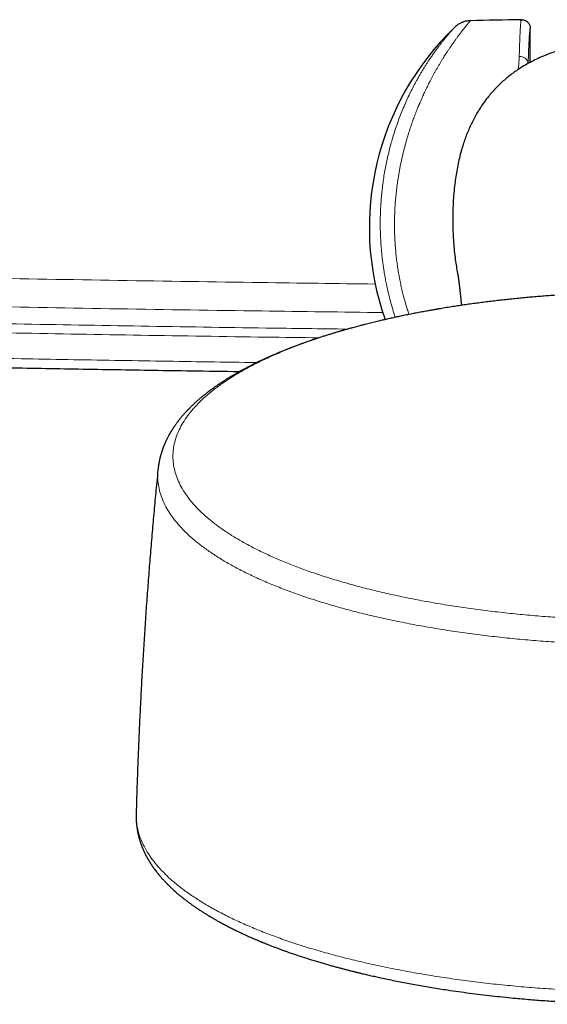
# Model space of a CAD drawing. Header units: millimetres. Extents: x 8 to 976, y 12 to 967.
# Tile 3 of 256: x 319 to 355, y 27 to 95. Entities that reach past the tile are written whole.
import ezdxf

# ---------------------------------------------------------------- set-up
doc = ezdxf.new("R2010")
doc.units = ezdxf.units.MM

msp = doc.modelspace()

# ---------------------------------------------------------------- linework, layer by layer
at = {"color": 7, "linetype": 'Continuous', "lineweight": 30}
for p, q in [((353.88, 91.848), (353.88, 94.167)), ((347.617, 74.98), (347.501, 74.961))]:
    msp.add_line(p, q, dxfattribs=at)
for centre, radius, start, end in [((361.15, -405.171), 500, 90.90298, 91.30233), ((361.88, 80.554), 19, 133.86484, 199.36094)]:
    msp.add_arc(centre, radius, start, end, dxfattribs=at)
at = {"color": 252, "linetype": 'Continuous', "lineweight": 0}
msp.add_arc((353.168, 91.679), 0.572, 9.18066, 94.3913, dxfattribs=at)
for points, knots in [([(349.786, 94.699), (349.786, 94.699), (349.788, 94.702), (349.778, 94.689), (349.751, 94.658), (349.717, 94.618), (349.687, 94.581), (349.667, 94.557), (349.645, 94.53), (349.621, 94.502), (349.596, 94.47), (349.568, 94.437), (349.527, 94.386), (349.467, 94.313), (349.385, 94.21), (349.292, 94.093), (349.206, 93.983), (349.131, 93.885), (349.071, 93.805), (349.008, 93.721), (348.944, 93.635), (348.882, 93.552), (348.802, 93.443), (348.7, 93.301), (348.568, 93.114), (348.442, 92.932), (348.325, 92.759), (348.249, 92.644), (348.199, 92.568), (348.178, 92.535), (348.156, 92.502), (348.134, 92.469), (348.112, 92.435), (348.09, 92.4), (348.068, 92.365), (348.025, 92.298), (347.959, 92.195), (347.868, 92.048), (347.769, 91.887), (347.665, 91.712), (347.56, 91.533), (347.459, 91.357), (347.364, 91.187), (347.27, 91.017), (347.175, 90.841), (347.077, 90.656), (346.954, 90.418), (346.811, 90.132), (346.654, 89.805), (346.523, 89.517), (346.414, 89.272), (346.347, 89.117), (346.303, 89.013), (346.281, 88.961), (346.259, 88.909), (346.238, 88.857), (346.216, 88.806), (346.154, 88.654), (346.054, 88.402), (345.919, 88.046), (345.792, 87.691), (345.687, 87.382), (345.602, 87.118), (345.534, 86.901), (345.468, 86.682), (345.402, 86.455), (345.333, 86.207), (345.263, 85.941), (345.194, 85.665), (345.129, 85.39), (345.068, 85.115), (345.011, 84.841), (344.958, 84.567), (344.908, 84.294), (344.853, 83.966), (344.796, 83.58), (344.739, 83.135), (344.692, 82.69), (344.654, 82.246), (344.626, 81.803), (344.608, 81.355), (344.599, 80.901), (344.601, 80.443), (344.613, 79.984), (344.636, 79.527), (344.669, 79.071), (344.71, 78.64), (344.758, 78.233), (344.811, 77.849), (344.873, 77.465), (344.943, 77.079), (345.021, 76.692), (345.107, 76.305), (345.209, 75.887), (345.33, 75.437), (345.458, 74.998), (345.547, 74.723), (345.586, 74.606)], [0, 0, 0, 0, 0.003153, 0.02141, 0.039842, 0.058464, 0.06478, 0.07112, 0.077484, 0.083873, 0.090287, 0.096728, 0.103194, 0.117699, 0.132573, 0.14782, 0.163444, 0.17178, 0.180221, 0.188769, 0.197422, 0.205309, 0.21234, 0.226965, 0.242341, 0.258469, 0.269526, 0.280912, 0.283187, 0.285474, 0.287775, 0.290088, 0.292414, 0.294752, 0.297103, 0.299467, 0.308233, 0.317683, 0.327817, 0.338636, 0.349766, 0.359823, 0.369305, 0.378788, 0.38827, 0.398027, 0.4086, 0.425598, 0.441814, 0.45725, 0.467012, 0.476434, 0.478845, 0.481234, 0.483599, 0.485941, 0.48826, 0.490556, 0.506413, 0.521841, 0.536842, 0.551417, 0.560362, 0.569139, 0.57775, 0.586483, 0.596121, 0.606755, 0.61726, 0.627638, 0.637889, 0.648016, 0.658018, 0.667897, 0.677656, 0.693446, 0.709063, 0.724512, 0.7398, 0.754934, 0.769919, 0.785403, 0.800813, 0.816157, 0.831443, 0.846681, 0.861877, 0.874698, 0.887601, 0.900594, 0.913682, 0.926871, 0.940164, 0.953569, 0.970342, 0.98737, 1, 1, 1, 1]), ([(353.124, 92.249), (353.128, 92.367), (353.134, 92.603), (353.144, 92.926), (353.154, 93.226), (353.164, 93.485), (353.173, 93.706), (353.182, 93.895), (353.191, 94.065), (353.2, 94.218), (353.209, 94.356), (353.219, 94.478), (353.229, 94.581), (353.239, 94.664), (353.249, 94.723), (353.26, 94.76), (353.267, 94.765), (353.27, 94.767)], [0, 0, 0, 0, 0.073602, 0.147268, 0.220934, 0.294536, 0.355121, 0.41576, 0.476417, 0.537056, 0.597641, 0.663198, 0.728845, 0.796435, 0.864025, 0.932013, 1, 1, 1, 1]), ([(344.655, 74.412), (344.624, 74.506), (344.532, 74.78), (344.396, 75.243), (344.248, 75.795), (344.129, 76.299), (344.033, 76.752), (343.955, 77.155), (343.9, 77.476), (343.863, 77.716), (343.839, 77.873), (343.817, 78.03), (343.796, 78.187), (343.777, 78.344), (343.743, 78.629), (343.701, 79.042), (343.661, 79.584), (343.636, 80.124), (343.624, 80.663), (343.626, 81.171), (343.64, 81.646), (343.662, 82.091), (343.693, 82.533), (343.734, 82.974), (343.785, 83.412), (343.846, 83.861), (343.919, 84.318), (344.004, 84.783), (344.1, 85.242), (344.205, 85.696), (344.318, 86.142), (344.447, 86.602), (344.592, 87.075), (344.754, 87.56), (344.926, 88.035), (345.107, 88.498), (345.296, 88.949), (345.493, 89.386), (345.694, 89.808), (345.9, 90.215), (346.08, 90.55), (346.231, 90.819), (346.35, 91.027), (346.469, 91.228), (346.588, 91.424), (346.706, 91.612), (346.823, 91.795), (346.951, 91.991), (347.09, 92.197), (347.238, 92.41), (347.381, 92.611), (347.519, 92.799), (347.652, 92.976), (347.781, 93.144), (347.898, 93.293), (348.002, 93.423), (348.093, 93.534), (348.178, 93.637), (348.257, 93.732), (348.331, 93.818), (348.398, 93.897), (348.468, 93.977), (348.536, 94.054), (348.598, 94.125), (348.648, 94.18), (348.684, 94.221), (348.706, 94.245), (348.716, 94.255), (348.714, 94.253), (348.714, 94.253)], [0, 0, 0, 0, 0.010507, 0.030775, 0.050745, 0.07044, 0.084724, 0.098882, 0.112926, 0.118414, 0.123887, 0.129344, 0.134788, 0.140218, 0.145635, 0.164365, 0.18305, 0.201715, 0.220383, 0.239078, 0.254696, 0.270364, 0.286094, 0.301901, 0.317796, 0.333794, 0.351248, 0.368787, 0.386426, 0.40418, 0.422064, 0.439724, 0.460397, 0.481176, 0.502084, 0.523138, 0.544382, 0.565621, 0.586872, 0.608153, 0.629644, 0.641733, 0.653767, 0.665748, 0.677681, 0.689568, 0.701414, 0.713223, 0.728845, 0.74428, 0.759539, 0.774631, 0.789568, 0.804359, 0.819812, 0.83201, 0.844075, 0.856014, 0.867836, 0.879549, 0.891162, 0.902684, 0.918674, 0.934509, 0.950219, 0.965832, 0.981377, 0.996886, 1, 1, 1, 1]), ([(353.88, 94.167), (353.876, 94.165), (353.87, 94.161), (353.859, 94.127), (353.849, 94.071), (353.839, 93.993), (353.828, 93.892), (353.818, 93.765), (353.807, 93.61), (353.796, 93.424), (353.786, 93.213), (353.776, 92.991), (353.767, 92.762), (353.758, 92.532), (353.75, 92.285), (353.742, 92.033), (353.737, 91.855), (353.735, 91.771)], [0, 0, 0, 0, 0.067158, 0.13434, 0.201499, 0.269536, 0.337599, 0.405637, 0.47962, 0.553667, 0.627714, 0.701697, 0.762596, 0.823549, 0.88452, 0.945472, 1, 1, 1, 1]), ([(353.044, 91.352), (353.045, 91.357), (353.064, 91.469), (353.087, 91.676), (353.114, 91.971), (353.121, 92.156), (353.124, 92.249)], [0, 0, 0, 0, 0.01703, 0.344749, 0.672515, 1, 1, 1, 1]), ([(296.424, 77.518), (299.679, 77.444), (306.188, 77.297), (315.953, 77.105), (325.719, 76.934), (334.827, 76.795), (340.681, 76.722), (343.279, 76.69)], [0, 0, 0, 0, 0.208414, 0.416829, 0.625244, 0.833658, 1, 1, 1, 1]), ([(343.792, 74.74), (341.039, 74.774), (335.024, 74.848), (325.748, 74.99), (315.964, 75.161), (306.181, 75.353), (299.659, 75.501), (296.398, 75.574)], [0, 0, 0, 0, 0.1742629, 0.3806974, 0.5871321, 0.7935665, 1, 1, 1, 1]), ([(347.501, 74.961), (347.296, 74.926), (346.665, 74.82), (345.636, 74.621), (344.416, 74.365), (343.239, 74.092), (342.104, 73.803), (341.012, 73.499), (339.96, 73.179), (338.942, 72.842), (337.962, 72.487), (337.022, 72.116), (336.13, 71.73), (335.288, 71.332), (334.502, 70.924), (333.773, 70.506), (333.101, 70.081), (332.482, 69.646), (331.914, 69.2), (331.401, 68.742), (330.943, 68.275), (330.545, 67.801), (330.208, 67.321), (329.933, 66.84), (329.721, 66.357), (329.57, 65.875), (329.48, 65.392), (329.449, 64.904), (329.48, 64.413), (329.574, 63.921), (329.731, 63.43), (329.95, 62.942), (330.228, 62.461), (330.565, 61.988), (330.959, 61.522), (331.41, 61.063), (331.921, 60.609), (332.492, 60.16), (333.124, 59.717), (333.811, 59.285), (334.552, 58.863), (335.342, 58.455), (336.177, 58.062), (337.055, 57.685), (337.979, 57.32), (338.954, 56.968), (339.978, 56.629), (341.051, 56.304), (342.164, 55.995), (343.315, 55.704), (344.495, 55.432), (345.701, 55.179), (346.93, 54.946), (348.187, 54.732), (349.477, 54.536), (350.798, 54.358), (352.149, 54.2), (353.519, 54.062), (354.905, 53.945), (356.296, 53.85), (357.689, 53.777), (359.082, 53.725), (360.479, 53.692), (361.413, 53.688), (361.88, 53.686)], [0, 0, 0, 0, 0.007839, 0.024239, 0.040638, 0.057037, 0.073144, 0.08925, 0.105357, 0.121463, 0.137863, 0.154262, 0.170661, 0.187061, 0.20346, 0.219567, 0.235673, 0.25178, 0.267886, 0.284285, 0.300685, 0.317084, 0.333484, 0.349883, 0.365989, 0.382096, 0.398202, 0.414309, 0.430708, 0.447108, 0.463507, 0.479906, 0.496306, 0.512412, 0.528519, 0.544625, 0.560732, 0.577131, 0.59353, 0.60993, 0.626329, 0.642728, 0.658835, 0.674941, 0.691048, 0.707154, 0.723554, 0.739953, 0.756352, 0.772752, 0.789151, 0.805258, 0.821364, 0.837471, 0.853577, 0.869977, 0.886376, 0.902775, 0.919175, 0.935574, 0.95168, 0.967787, 0.983893, 1, 1, 1, 1]), ([(341.396, 73.607), (339.538, 73.631), (334.836, 73.691), (327.291, 73.809), (318.761, 73.956), (310.231, 74.123), (302.413, 74.29), (297.438, 74.408), (295.305, 74.459)], [0, 0, 0, 0, 0.120934, 0.306001, 0.491068, 0.676134, 0.861201, 1, 1, 1, 1]), ([(295.29, 73.837), (297.423, 73.786), (302.399, 73.668), (310.219, 73.501), (318.75, 73.334), (327.281, 73.187), (334.176, 73.079), (338.227, 73.026), (339.434, 73.011)], [0, 0, 0, 0, 0.144944, 0.338205, 0.531465, 0.724725, 0.917985, 1, 1, 1, 1]), ([(335.198, 71.318), (334.092, 71.334), (330.852, 71.38), (325.479, 71.467), (318.565, 71.588), (311.136, 71.732), (303.191, 71.899), (297.896, 72.024), (295.248, 72.087)], [0, 0, 0, 0, 0.08308, 0.243248, 0.403416, 0.602277, 0.801139, 1, 1, 1, 1]), ([(361.88, 51.998), (361.389, 52), (360.408, 52.004), (358.939, 52.039), (357.475, 52.094), (356.021, 52.173), (354.586, 52.272), (353.173, 52.393), (351.785, 52.533), (350.417, 52.694), (349.061, 52.877), (347.721, 53.081), (346.401, 53.307), (345.111, 53.552), (343.853, 53.817), (342.638, 54.099), (341.466, 54.397), (340.339, 54.711), (339.253, 55.041), (338.202, 55.39), (337.19, 55.755), (336.22, 56.139), (335.3, 56.536), (334.43, 56.948), (333.619, 57.369), (332.867, 57.8), (332.172, 58.239), (331.534, 58.688), (330.948, 59.149), (330.418, 59.621), (329.945, 60.104), (329.535, 60.593), (329.186, 61.088), (328.903, 61.585), (328.684, 62.083), (328.528, 62.58), (328.436, 63.08), (328.401, 63.546), (328.428, 63.846), (328.439, 63.978)], [0, 0, 0, 0, 0.0274, 0.0548, 0.0822, 0.1096, 0.137, 0.163911, 0.190822, 0.217733, 0.244644, 0.272044, 0.299444, 0.326844, 0.354244, 0.381644, 0.408555, 0.435466, 0.462377, 0.489288, 0.516688, 0.544088, 0.571488, 0.598888, 0.626288, 0.653199, 0.68011, 0.707021, 0.733932, 0.761332, 0.788732, 0.816132, 0.843532, 0.870932, 0.897843, 0.924754, 0.951665, 0.978576, 1, 1, 1, 1]), ([(326.952, 40.468), (326.949, 40.429), (326.933, 40.214), (326.971, 39.822), (327.068, 39.291), (327.237, 38.762), (327.473, 38.236), (327.773, 37.718), (328.136, 37.208), (328.56, 36.706), (329.046, 36.212), (329.597, 35.722), (330.213, 35.238), (330.893, 34.761), (331.634, 34.295), (332.433, 33.841), (333.283, 33.401), (334.183, 32.978), (335.129, 32.571), (336.125, 32.178), (337.176, 31.799), (338.279, 31.433), (339.435, 31.083), (340.635, 30.75), (341.875, 30.436), (343.147, 30.143), (344.446, 29.871), (345.771, 29.62), (347.125, 29.39), (348.515, 29.178), (349.939, 28.986), (351.394, 28.816), (352.87, 28.667), (354.364, 28.541), (355.863, 28.439), (357.364, 28.36), (358.864, 28.304), (360.371, 28.269), (361.377, 28.265), (361.88, 28.262)], [0, 0, 0, 0, 0.005981, 0.033813, 0.061646, 0.089478, 0.117311, 0.145143, 0.172479, 0.199814, 0.22715, 0.254485, 0.282318, 0.31015, 0.337983, 0.365815, 0.393648, 0.420984, 0.448319, 0.475655, 0.50299, 0.530823, 0.558655, 0.586488, 0.61432, 0.642153, 0.669488, 0.696824, 0.724159, 0.751495, 0.779328, 0.80716, 0.834993, 0.862825, 0.890658, 0.917993, 0.945329, 0.972664, 1, 1, 1, 1])]:
    msp.add_open_spline(points, degree=3, knots=knots, dxfattribs=at)
at = {"color": 7, "linetype": 'Continuous', "lineweight": 30}
for points, knots in [([(349.787, 94.7), (349.745, 94.698), (349.665, 94.694), (349.553, 94.679), (349.458, 94.659), (349.38, 94.638), (349.316, 94.618), (349.258, 94.597), (349.193, 94.572), (349.116, 94.537), (349.027, 94.489), (348.927, 94.428), (348.82, 94.35), (348.751, 94.287), (348.715, 94.254)], [0, 0, 0, 0, 0.107153, 0.201855, 0.283506, 0.351715, 0.406249, 0.451985, 0.509456, 0.580842, 0.665999, 0.76463, 0.876224, 1, 1, 1, 1]), ([(353.27, 94.767), (353.279, 94.767), (353.327, 94.767), (353.408, 94.757), (353.509, 94.725), (353.599, 94.678), (353.681, 94.617), (353.751, 94.544), (353.807, 94.459), (353.849, 94.367), (353.875, 94.268), (353.878, 94.201), (353.88, 94.167)], [0, 0, 0, 0, 0.028112, 0.149526, 0.255852, 0.362175, 0.468484, 0.574795, 0.681095, 0.787397, 0.893698, 1, 1, 1, 1]), ([(361.88, 93.484), (361.664, 93.483), (361.232, 93.48), (360.584, 93.458), (359.938, 93.419), (359.334, 93.367), (358.771, 93.303), (358.25, 93.229), (357.732, 93.142), (357.218, 93.039), (356.702, 92.919), (356.184, 92.779), (355.665, 92.617), (355.153, 92.433), (354.664, 92.234), (354.199, 92.018), (353.759, 91.79), (353.363, 91.56), (353.011, 91.333), (352.699, 91.116), (352.397, 90.885), (352.102, 90.64), (351.815, 90.38), (351.538, 90.105), (351.272, 89.816), (351.016, 89.514), (350.773, 89.199), (350.543, 88.873), (350.328, 88.537), (350.127, 88.192), (349.94, 87.838), (349.766, 87.474), (349.605, 87.1), (349.456, 86.716), (349.32, 86.327), (349.188, 85.9), (349.062, 85.434), (348.946, 84.929), (348.848, 84.419), (348.767, 83.906), (348.696, 83.343), (348.639, 82.729), (348.599, 82.064), (348.581, 81.398), (348.582, 80.756), (348.598, 80.138), (348.631, 79.544), (348.681, 78.952), (348.746, 78.398), (348.824, 77.882), (348.898, 77.461), (348.956, 77.2), (348.979, 77.098)], [0, 0, 0, 0, 0.025792, 0.051597, 0.0774, 0.103187, 0.124253, 0.145336, 0.166423, 0.187502, 0.208565, 0.230515, 0.252465, 0.274563, 0.296659, 0.316795, 0.33694, 0.357074, 0.372499, 0.387936, 0.403372, 0.418796, 0.434614, 0.45044, 0.466258, 0.482351, 0.498452, 0.514545, 0.530598, 0.546666, 0.562735, 0.578791, 0.595267, 0.611756, 0.628245, 0.644724, 0.665374, 0.686044, 0.706726, 0.727408, 0.748067, 0.77457, 0.801088, 0.827609, 0.854115, 0.87778, 0.901456, 0.925129, 0.948791, 0.968112, 0.987451, 1, 1, 1, 1]), ([(348.915, 77.397), (348.915, 77.398), (348.915, 77.399), (348.916, 77.393), (348.917, 77.39), (348.917, 77.386), (348.918, 77.382), (348.919, 77.378), (348.92, 77.372), (348.921, 77.364), (348.922, 77.357), (348.923, 77.348), (348.925, 77.34), (348.926, 77.331), (348.928, 77.322), (348.929, 77.313), (348.93, 77.304), (348.932, 77.295), (348.933, 77.286), (348.935, 77.277), (348.936, 77.27), (348.937, 77.262), (348.938, 77.255), (348.939, 77.248), (348.94, 77.242), (348.941, 77.238), (348.941, 77.234), (348.942, 77.231), (348.942, 77.227), (348.943, 77.222), (348.944, 77.217), (348.944, 77.212), (348.945, 77.205), (348.946, 77.199), (348.947, 77.193), (348.948, 77.186), (348.949, 77.18), (348.95, 77.174), (348.951, 77.169), (348.951, 77.164), (348.952, 77.158), (348.953, 77.153), (348.953, 77.149), (348.954, 77.144), (348.955, 77.139), (348.956, 77.132), (348.957, 77.125), (348.958, 77.117), (348.959, 77.108), (348.961, 77.099), (348.962, 77.089), (348.963, 77.08), (348.964, 77.071), (348.966, 77.063), (348.967, 77.055), (348.968, 77.048), (348.969, 77.042), (348.969, 77.035), (348.97, 77.029), (348.971, 77.022), (348.972, 77.014), (348.974, 77.005), (348.975, 76.995), (348.976, 76.985), (348.978, 76.975), (348.979, 76.965), (348.98, 76.956), (348.981, 76.947), (348.983, 76.938), (348.984, 76.929), (348.985, 76.92), (348.986, 76.912), (348.987, 76.901), (348.989, 76.888), (348.991, 76.873), (348.993, 76.856), (348.996, 76.839), (348.998, 76.822), (349, 76.804), (349.002, 76.787), (349.004, 76.769), (349.007, 76.75), (349.011, 76.719), (349.016, 76.675), (349.024, 76.616), (349.031, 76.555), (349.038, 76.501), (349.043, 76.453), (349.048, 76.413), (349.052, 76.374), (349.057, 76.335), (349.061, 76.299), (349.065, 76.267), (349.068, 76.237), (349.072, 76.206), (349.075, 76.173), (349.079, 76.139), (349.083, 76.104), (349.087, 76.069), (349.09, 76.036), (349.094, 76.005), (349.097, 75.974), (349.1, 75.943), (349.104, 75.91), (349.108, 75.875), (349.112, 75.838), (349.116, 75.795), (349.122, 75.743), (349.128, 75.684), (349.134, 75.623), (349.14, 75.561), (349.146, 75.504), (349.151, 75.455), (349.155, 75.415), (349.158, 75.375), (349.162, 75.337), (349.166, 75.301), (349.169, 75.265), (349.171, 75.242), (349.173, 75.23)], [0, 0, 0, 0, 0.050199, 0.061963, 0.073626, 0.084952, 0.095931, 0.106563, 0.120491, 0.134883, 0.149738, 0.161188, 0.173023, 0.185298, 0.198014, 0.208314, 0.218886, 0.229327, 0.239226, 0.247201, 0.254787, 0.261981, 0.268747, 0.275075, 0.280964, 0.283896, 0.28671, 0.28971, 0.293089, 0.296846, 0.300905, 0.305329, 0.310118, 0.315273, 0.319934, 0.324737, 0.329278, 0.333523, 0.337472, 0.341126, 0.345053, 0.348569, 0.351675, 0.354727, 0.358739, 0.363163, 0.367999, 0.373248, 0.378908, 0.384981, 0.391104, 0.396833, 0.402159, 0.407081, 0.411599, 0.415714, 0.419425, 0.422683, 0.42631, 0.430327, 0.434733, 0.439528, 0.444713, 0.450252, 0.455659, 0.460783, 0.465623, 0.47018, 0.474453, 0.479124, 0.483402, 0.487474, 0.491544, 0.498944, 0.506341, 0.513799, 0.521729, 0.530202, 0.53724, 0.544614, 0.552323, 0.560352, 0.568451, 0.591354, 0.614097, 0.636608, 0.658714, 0.672399, 0.685879, 0.698926, 0.711506, 0.723619, 0.732922, 0.742242, 0.751827, 0.761677, 0.771793, 0.782023, 0.792004, 0.801719, 0.810217, 0.818522, 0.827041, 0.835928, 0.845184, 0.854809, 0.864803, 0.879351, 0.894151, 0.909131, 0.92429, 0.939607, 0.94937, 0.958742, 0.967724, 0.976316, 0.984518, 0.992329, 1, 1, 1, 1]), ([(361.88, 76.135), (361.713, 76.134), (361.48, 76.134), (361.135, 76.132), (360.842, 76.129), (360.492, 76.124), (360.125, 76.118), (359.739, 76.11), (359.341, 76.1), (358.933, 76.088), (358.517, 76.074), (358.095, 76.057), (357.668, 76.039), (357.237, 76.018), (356.804, 75.995), (356.368, 75.97), (355.929, 75.942), (355.49, 75.913), (355.05, 75.881), (354.608, 75.846), (354.167, 75.81), (353.725, 75.771), (353.283, 75.729), (352.842, 75.686), (352.401, 75.64), (351.961, 75.592), (351.521, 75.542), (351.083, 75.489), (350.646, 75.434), (350.21, 75.377), (349.776, 75.317), (349.343, 75.256), (348.912, 75.192), (348.483, 75.125), (348.056, 75.057), (347.768, 75.009), (347.622, 74.984), (347.617, 74.983)], [0, 0, 0, 0, 0.03409, 0.047756, 0.07047, 0.094048, 0.119344, 0.145755, 0.173038, 0.200999, 0.229501, 0.258442, 0.287743, 0.317344, 0.3472, 0.377272, 0.40753, 0.437948, 0.468507, 0.499189, 0.529978, 0.560863, 0.591832, 0.622876, 0.653985, 0.685154, 0.716376, 0.747643, 0.778952, 0.810297, 0.841674, 0.873079, 0.904508, 0.935958, 0.967426, 0.998909, 1, 1, 1, 1]), ([(347.506, 74.964), (347.49, 74.961), (347.453, 74.955), (347.389, 74.944), (347.304, 74.929), (347.196, 74.91), (347.064, 74.886), (346.911, 74.859), (346.74, 74.828), (346.557, 74.794), (346.367, 74.759), (346.114, 74.711), (345.795, 74.649), (345.407, 74.571), (345.036, 74.494), (344.685, 74.419), (344.356, 74.347), (344.018, 74.271), (343.672, 74.191), (343.319, 74.107), (342.959, 74.019), (342.644, 73.94), (342.382, 73.873), (342.179, 73.82), (341.992, 73.77), (341.822, 73.725), (341.669, 73.683), (341.524, 73.643), (341.391, 73.606), (341.271, 73.572), (341.173, 73.544), (341.102, 73.524), (341.053, 73.51), (341.023, 73.501), (340.994, 73.492), (340.955, 73.481), (340.898, 73.465), (340.814, 73.44), (340.711, 73.41), (340.596, 73.375), (340.481, 73.341), (340.322, 73.293), (340.12, 73.23), (339.873, 73.153), (339.621, 73.072), (339.402, 73.001), (339.216, 72.939), (339.068, 72.889), (338.915, 72.837), (338.759, 72.783), (338.597, 72.726), (338.42, 72.663), (338.222, 72.592), (338.003, 72.511), (337.824, 72.444), (337.691, 72.393), (337.608, 72.361), (337.529, 72.331), (337.46, 72.304), (337.403, 72.281), (337.359, 72.264), (337.31, 72.245), (337.248, 72.22), (337.162, 72.186), (337.059, 72.144), (336.943, 72.097), (336.821, 72.047), (336.708, 71.999), (336.605, 71.956), (336.514, 71.918), (336.422, 71.878), (336.33, 71.838), (336.242, 71.8), (336.166, 71.767), (336.106, 71.74), (336.058, 71.719), (336.017, 71.7), (335.98, 71.684), (335.943, 71.667), (335.898, 71.647), (335.839, 71.62), (335.768, 71.588), (335.692, 71.553), (335.615, 71.517), (335.529, 71.476), (335.435, 71.432), (335.333, 71.384), (335.243, 71.34), (335.167, 71.303), (335.108, 71.274), (335.057, 71.249), (335.013, 71.227), (334.971, 71.206), (334.924, 71.183), (334.865, 71.153), (334.796, 71.118), (334.711, 71.074), (334.614, 71.025), (334.511, 70.971), (334.411, 70.918), (334.317, 70.868), (334.24, 70.826), (334.181, 70.794), (334.138, 70.77), (334.101, 70.75), (334.066, 70.731), (334.03, 70.71), (333.986, 70.686), (333.934, 70.657), (333.874, 70.623), (333.802, 70.582), (333.724, 70.537), (333.642, 70.49), (333.567, 70.446), (333.502, 70.407), (333.449, 70.375), (333.407, 70.35), (333.369, 70.327), (333.326, 70.301), (333.277, 70.271), (333.222, 70.237), (333.131, 70.181), (333.003, 70.101), (332.877, 70.019), (332.783, 69.958), (332.726, 69.92), (332.675, 69.886), (332.633, 69.858), (332.596, 69.833), (332.56, 69.809), (332.513, 69.777), (332.45, 69.734), (332.371, 69.678), (332.273, 69.61), (332.159, 69.528), (332.033, 69.436), (331.909, 69.343), (331.807, 69.265), (331.73, 69.204), (331.678, 69.163), (331.63, 69.126), (331.582, 69.087), (331.522, 69.038), (331.449, 68.978), (331.365, 68.909), (331.29, 68.845), (331.228, 68.791), (331.181, 68.751), (331.138, 68.713), (331.096, 68.676), (331.052, 68.636), (331.006, 68.595), (330.961, 68.553), (330.91, 68.506), (330.852, 68.452), (330.787, 68.39), (330.722, 68.327), (330.66, 68.266), (330.604, 68.21), (330.557, 68.162), (330.516, 68.12), (330.48, 68.083), (330.445, 68.046), (330.407, 68.006), (330.365, 67.961), (330.315, 67.907), (330.259, 67.845), (330.201, 67.781), (330.148, 67.72), (330.099, 67.662), (330.051, 67.606), (330.006, 67.551), (329.961, 67.497), (329.92, 67.446), (329.881, 67.396), (329.845, 67.351), (329.813, 67.309), (329.774, 67.257), (329.727, 67.195), (329.676, 67.125), (329.627, 67.057), (329.579, 66.988), (329.528, 66.914), (329.484, 66.847), (329.447, 66.791), (329.419, 66.748), (329.393, 66.707), (329.372, 66.673), (329.356, 66.647), (329.342, 66.624), (329.328, 66.6), (329.309, 66.569), (329.286, 66.53), (329.259, 66.484), (329.231, 66.436), (329.206, 66.391), (329.183, 66.35), (329.157, 66.302), (329.126, 66.244), (329.09, 66.176), (329.056, 66.107), (329.024, 66.043), (328.994, 65.981), (328.967, 65.922), (328.941, 65.866), (328.917, 65.81), (328.891, 65.752), (328.868, 65.695), (328.847, 65.644), (328.83, 65.601), (328.815, 65.563), (328.801, 65.527), (328.786, 65.489), (328.771, 65.446), (328.75, 65.391), (328.728, 65.326), (328.706, 65.26), (328.686, 65.2), (328.667, 65.138), (328.647, 65.072), (328.627, 65.003), (328.611, 64.943), (328.597, 64.891), (328.586, 64.847), (328.574, 64.802), (328.562, 64.751), (328.548, 64.689), (328.533, 64.621), (328.519, 64.552), (328.509, 64.497), (328.5, 64.453), (328.494, 64.419), (328.488, 64.385), (328.482, 64.349), (328.476, 64.31), (328.469, 64.264), (328.461, 64.21), (328.452, 64.142), (328.443, 64.063), (328.437, 64.005), (328.433, 63.975)], [0, 0, 0, 0, 0.001335, 0.003193, 0.005596, 0.008973, 0.013061, 0.017865, 0.023379, 0.029271, 0.035349, 0.041614, 0.053586, 0.066186, 0.079415, 0.089964, 0.100881, 0.112168, 0.123823, 0.135847, 0.14824, 0.160832, 0.168523, 0.17566, 0.182245, 0.188276, 0.193755, 0.198679, 0.203773, 0.208098, 0.211654, 0.214442, 0.215872, 0.216962, 0.217754, 0.21905, 0.221143, 0.224034, 0.228224, 0.232468, 0.236701, 0.240921, 0.250158, 0.259336, 0.268783, 0.278859, 0.284388, 0.290091, 0.295967, 0.302017, 0.308241, 0.314797, 0.322837, 0.331618, 0.34114, 0.344513, 0.34797, 0.351336, 0.354205, 0.356563, 0.358408, 0.35975, 0.362605, 0.366215, 0.370578, 0.37563, 0.380887, 0.386252, 0.390142, 0.394087, 0.398087, 0.402143, 0.406125, 0.409646, 0.412071, 0.414196, 0.416019, 0.417541, 0.419061, 0.420948, 0.423697, 0.426974, 0.430482, 0.434012, 0.437563, 0.442247, 0.446968, 0.451635, 0.454817, 0.457611, 0.460017, 0.462036, 0.463787, 0.465985, 0.468785, 0.472188, 0.47592, 0.481128, 0.486184, 0.491089, 0.49584, 0.500145, 0.502582, 0.504746, 0.506637, 0.508256, 0.509976, 0.512165, 0.51485, 0.518031, 0.521381, 0.525933, 0.530208, 0.534206, 0.537745, 0.54064, 0.542563, 0.544489, 0.546771, 0.549412, 0.55241, 0.555763, 0.564312, 0.573483, 0.576973, 0.580314, 0.583203, 0.58564, 0.587647, 0.589632, 0.591743, 0.595942, 0.600624, 0.60583, 0.613347, 0.621216, 0.629005, 0.636556, 0.640462, 0.643793, 0.646596, 0.649647, 0.653219, 0.65852, 0.664154, 0.670078, 0.673765, 0.676992, 0.679794, 0.682698, 0.685881, 0.689201, 0.692486, 0.695737, 0.700267, 0.70514, 0.710229, 0.714943, 0.71921, 0.723121, 0.725986, 0.728801, 0.731627, 0.734503, 0.737852, 0.741788, 0.746882, 0.751754, 0.756309, 0.760573, 0.76456, 0.768815, 0.772571, 0.776502, 0.780127, 0.783423, 0.786392, 0.789271, 0.794551, 0.799838, 0.80447, 0.809145, 0.814396, 0.820249, 0.823218, 0.826326, 0.829276, 0.831757, 0.833376, 0.834761, 0.836388, 0.838369, 0.841186, 0.844505, 0.847916, 0.851016, 0.853804, 0.85628, 0.860617, 0.86542, 0.870145, 0.874296, 0.878269, 0.882359, 0.885572, 0.889183, 0.893193, 0.89711, 0.900438, 0.903179, 0.905417, 0.907708, 0.910062, 0.912682, 0.915841, 0.920599, 0.924866, 0.928182, 0.931852, 0.936198, 0.94044, 0.944396, 0.947241, 0.949825, 0.952356, 0.955365, 0.958852, 0.963308, 0.967357, 0.971009, 0.973017, 0.97492, 0.976885, 0.978931, 0.981156, 0.983551, 0.986633, 0.990401, 0.994857, 1, 1, 1, 1]), ([(295.232, 71.46), (296.816, 71.422), (300.105, 71.343), (305.099, 71.232), (310.216, 71.124), (315.335, 71.022), (320.454, 70.927), (325.575, 70.838), (330.098, 70.764), (332.914, 70.723), (334.024, 70.707)], [0, 0, 0, 0, 0.122485, 0.25435, 0.386269, 0.518229, 0.650217, 0.782221, 0.914224, 1, 1, 1, 1]), ([(328.434, 63.979), (328.407, 63.699), (328.331, 62.939), (328.214, 61.698), (328.084, 60.254), (327.96, 58.81), (327.843, 57.365), (327.732, 55.919), (327.627, 54.472), (327.529, 53.026), (327.437, 51.578), (327.351, 50.13), (327.272, 48.682), (327.2, 47.233), (327.133, 45.784), (327.073, 44.335), (327.02, 42.885), (326.978, 41.596), (326.956, 40.79), (326.947, 40.468)], [0, 0, 0, 0, 0.0357579, 0.0972965, 0.158837, 0.2203792, 0.2819234, 0.3434688, 0.4050153, 0.4665632, 0.5281117, 0.5896608, 0.6512103, 0.7127602, 0.7743098, 0.8358595, 0.8974085, 0.9589571, 1, 1, 1, 1]), ([(326.946, 40.466), (326.945, 40.432), (326.944, 40.365), (326.944, 40.278), (326.945, 40.209), (326.946, 40.145), (326.948, 40.091), (326.949, 40.046), (326.951, 40.008), (326.953, 39.967), (326.956, 39.92), (326.96, 39.86), (326.966, 39.794), (326.972, 39.729), (326.978, 39.673), (326.984, 39.618), (326.992, 39.557), (327, 39.494), (327.011, 39.423), (327.022, 39.352), (327.037, 39.271), (327.054, 39.18), (327.076, 39.076), (327.1, 38.974), (327.123, 38.878), (327.147, 38.79), (327.169, 38.713), (327.188, 38.649), (327.204, 38.596), (327.222, 38.54), (327.243, 38.479), (327.266, 38.41), (327.291, 38.342), (327.314, 38.279), (327.334, 38.227), (327.353, 38.179), (327.372, 38.131), (327.394, 38.079), (327.418, 38.023), (327.443, 37.967), (327.466, 37.915), (327.486, 37.87), (327.506, 37.828), (327.527, 37.785), (327.55, 37.737), (327.576, 37.686), (327.602, 37.634), (327.627, 37.586), (327.65, 37.543), (327.67, 37.505), (327.691, 37.468), (327.713, 37.427), (327.739, 37.381), (327.768, 37.332), (327.796, 37.283), (327.822, 37.24), (327.844, 37.203), (327.865, 37.17), (327.885, 37.137), (327.908, 37.101), (327.936, 37.057), (327.967, 37.008), (328.002, 36.956), (328.035, 36.907), (328.066, 36.862), (328.097, 36.818), (328.129, 36.771), (328.18, 36.7), (328.248, 36.609), (328.33, 36.5), (328.412, 36.397), (328.493, 36.296), (328.578, 36.195), (328.65, 36.111), (328.711, 36.043), (328.757, 35.991), (328.804, 35.939), (328.852, 35.887), (328.9, 35.836), (328.946, 35.788), (328.985, 35.747), (329.016, 35.715), (329.045, 35.686), (329.075, 35.654), (329.111, 35.619), (329.15, 35.579), (329.193, 35.538), (329.239, 35.493), (329.288, 35.445), (329.341, 35.395), (329.396, 35.344), (329.449, 35.294), (329.5, 35.248), (329.545, 35.207), (329.583, 35.173), (329.614, 35.146), (329.643, 35.12), (329.674, 35.092), (329.713, 35.059), (329.76, 35.018), (329.813, 34.973), (329.87, 34.925), (329.928, 34.877), (329.987, 34.828), (330.042, 34.783), (330.09, 34.745), (330.127, 34.715), (330.16, 34.689), (330.193, 34.662), (330.234, 34.631), (330.283, 34.592), (330.341, 34.548), (330.405, 34.499), (330.473, 34.448), (330.542, 34.397), (330.613, 34.345), (330.685, 34.292), (330.756, 34.241), (330.826, 34.192), (330.891, 34.146), (330.951, 34.104), (331.003, 34.068), (331.048, 34.038), (331.085, 34.013), (331.121, 33.988), (331.161, 33.961), (331.219, 33.923), (331.293, 33.874), (331.382, 33.816), (331.475, 33.756), (331.572, 33.694), (331.662, 33.638), (331.742, 33.588), (331.809, 33.547), (331.869, 33.51), (331.922, 33.478), (331.968, 33.45), (332.007, 33.427), (332.043, 33.406), (332.081, 33.383), (332.13, 33.354), (332.19, 33.319), (332.264, 33.276), (332.349, 33.228), (332.441, 33.175), (332.537, 33.121), (332.691, 33.036), (332.906, 32.919), (333.183, 32.773), (333.462, 32.631), (333.732, 32.497), (333.992, 32.371), (334.243, 32.253), (334.455, 32.156), (334.629, 32.077), (334.763, 32.018), (334.886, 31.964), (334.998, 31.915), (335.098, 31.872), (335.185, 31.835), (335.26, 31.803), (335.317, 31.779), (335.358, 31.762), (335.385, 31.751), (335.409, 31.741), (335.434, 31.73), (335.468, 31.716), (335.515, 31.697), (335.577, 31.672), (335.65, 31.642), (335.731, 31.609), (335.815, 31.575), (335.942, 31.524), (336.117, 31.455), (336.336, 31.371), (336.557, 31.286), (336.78, 31.203), (337.009, 31.12), (337.359, 30.994), (337.837, 30.829), (338.455, 30.625), (338.984, 30.459), (339.409, 30.33), (339.716, 30.24), (340.014, 30.154), (340.3, 30.073), (340.567, 29.999), (340.816, 29.932), (341.046, 29.871), (341.238, 29.821), (341.392, 29.781), (341.51, 29.751), (341.621, 29.722), (341.715, 29.699), (341.789, 29.68), (341.845, 29.666), (341.89, 29.655), (341.926, 29.646), (341.967, 29.636), (342.019, 29.624), (342.087, 29.607), (342.177, 29.585), (342.29, 29.558), (342.431, 29.524), (342.588, 29.487), (342.757, 29.447), (342.991, 29.393), (343.293, 29.325), (343.69, 29.238), (344.133, 29.144), (344.622, 29.043), (345.116, 28.945), (345.613, 28.851), (346.112, 28.759), (346.629, 28.669), (347.156, 28.58), (347.687, 28.495), (348.293, 28.401), (348.974, 28.302), (349.73, 28.2), (350.484, 28.104), (351.237, 28.016), (351.986, 27.935), (352.679, 27.866), (353.316, 27.807), (353.894, 27.757), (354.46, 27.712), (355.01, 27.672), (355.543, 27.635), (356.059, 27.603), (356.556, 27.575), (357.035, 27.55), (357.496, 27.528), (357.938, 27.51), (358.361, 27.494), (358.741, 27.481), (359.087, 27.47), (359.413, 27.462), (359.755, 27.454), (360.115, 27.446), (360.492, 27.44), (360.899, 27.435), (361.336, 27.432), (361.804, 27.431), (362.292, 27.431), (362.8, 27.435), (363.327, 27.441), (363.868, 27.45), (364.417, 27.463), (365.075, 27.482), (365.843, 27.509), (366.721, 27.549), (367.604, 27.597), (368.362, 27.645), (368.995, 27.689), (369.504, 27.728), (370.013, 27.77), (370.518, 27.814), (371.011, 27.859), (371.483, 27.906), (371.933, 27.952), (372.363, 27.999), (372.778, 28.046), (373.175, 28.093), (373.556, 28.14), (373.918, 28.186), (374.26, 28.231), (374.584, 28.275), (374.889, 28.318), (375.18, 28.36), (375.472, 28.403), (375.777, 28.449), (376.106, 28.5), (376.458, 28.556), (376.832, 28.618), (377.221, 28.685), (377.623, 28.755), (378.036, 28.83), (378.468, 28.912), (378.917, 28.999), (379.319, 29.08), (379.661, 29.151), (379.933, 29.209), (380.186, 29.263), (380.419, 29.315), (380.634, 29.363), (380.831, 29.408), (381.009, 29.449), (381.165, 29.485), (381.299, 29.517), (381.413, 29.544), (381.513, 29.568), (381.6, 29.589), (381.672, 29.607), (381.736, 29.622), (381.792, 29.636), (381.848, 29.65), (381.906, 29.664), (381.974, 29.681), (382.055, 29.701), (382.148, 29.725), (382.261, 29.754), (382.396, 29.788), (382.554, 29.829), (382.728, 29.875), (382.911, 29.923), (383.102, 29.975), (383.297, 30.028), (383.497, 30.084), (383.694, 30.139), (383.887, 30.194), (384.075, 30.249), (384.257, 30.303), (384.494, 30.374), (384.78, 30.461), (385.109, 30.563), (385.419, 30.663), (385.71, 30.759), (385.985, 30.851), (386.252, 30.943), (386.535, 31.042), (386.839, 31.152), (387.165, 31.272), (387.426, 31.371), (387.621, 31.447), (387.746, 31.496), (387.861, 31.541), (387.963, 31.582), (388.052, 31.618), (388.127, 31.649), (388.187, 31.673), (388.235, 31.693), (388.283, 31.713), (388.335, 31.735), (388.398, 31.761), (388.471, 31.791), (388.558, 31.828), (388.66, 31.871), (388.776, 31.921), (388.902, 31.976), (389.033, 32.034), (389.217, 32.116), (389.452, 32.223), (389.738, 32.357), (389.985, 32.476), (390.193, 32.578), (390.36, 32.662), (390.519, 32.744), (390.677, 32.826), (390.83, 32.907), (390.978, 32.986), (391.11, 33.059), (391.227, 33.124), (391.331, 33.182), (391.416, 33.23), (391.485, 33.27), (391.539, 33.302), (391.581, 33.326), (391.612, 33.344), (391.636, 33.358), (391.663, 33.374), (391.695, 33.393), (391.734, 33.416), (391.779, 33.443), (391.831, 33.474), (391.889, 33.509), (391.968, 33.557), (392.062, 33.615), (392.172, 33.684), (392.277, 33.751), (392.379, 33.816), (392.474, 33.878), (392.565, 33.939), (392.655, 33.999), (392.745, 34.061), (392.839, 34.125), (392.936, 34.193), (393.039, 34.266), (393.145, 34.343), (393.25, 34.421), (393.35, 34.495), (393.442, 34.566), (393.553, 34.652), (393.685, 34.756), (393.836, 34.88), (393.973, 34.995), (394.098, 35.103), (394.213, 35.206), (394.331, 35.312), (394.433, 35.408), (394.519, 35.49), (394.585, 35.555), (394.639, 35.608), (394.682, 35.652), (394.719, 35.689), (394.76, 35.731), (394.813, 35.787), (394.873, 35.85), (394.936, 35.918), (394.99, 35.978), (395.038, 36.03), (395.079, 36.077), (395.115, 36.118), (395.145, 36.153), (395.174, 36.186), (395.205, 36.223), (395.242, 36.267), (395.279, 36.312), (395.316, 36.357), (395.351, 36.401), (395.388, 36.448), (395.426, 36.496), (395.465, 36.546), (395.501, 36.594), (395.536, 36.641), (395.572, 36.689), (395.612, 36.745), (395.659, 36.811), (395.708, 36.882), (395.756, 36.954), (395.802, 37.023), (395.844, 37.089), (395.886, 37.155), (395.929, 37.225), (395.973, 37.3), (396.019, 37.377), (396.07, 37.469), (396.125, 37.571), (396.186, 37.69), (396.245, 37.808), (396.299, 37.926), (396.35, 38.041), (396.402, 38.166), (396.442, 38.269), (396.47, 38.345), (396.485, 38.387), (396.5, 38.428), (396.515, 38.472), (396.531, 38.52), (396.548, 38.572), (396.564, 38.624), (396.579, 38.672), (396.59, 38.711), (396.6, 38.744), (396.609, 38.777), (396.62, 38.816), (396.632, 38.863), (396.645, 38.913), (396.657, 38.962), (396.668, 39.007), (396.678, 39.051), (396.687, 39.092), (396.695, 39.131), (396.703, 39.167), (396.709, 39.199), (396.716, 39.234), (396.724, 39.275), (396.733, 39.326), (396.742, 39.379), (396.749, 39.427), (396.755, 39.465), (396.76, 39.497), (396.764, 39.53), (396.769, 39.568), (396.775, 39.616), (396.781, 39.669), (396.787, 39.723), (396.791, 39.768), (396.795, 39.808), (396.798, 39.844), (396.801, 39.879), (396.803, 39.915), (396.806, 39.954), (396.808, 39.998), (396.81, 40.047), (396.812, 40.093), (396.813, 40.132), (396.814, 40.161), (396.815, 40.187), (396.815, 40.215), (396.816, 40.249), (396.816, 40.291), (396.816, 40.342), (396.815, 40.401), (396.814, 40.444), (396.814, 40.466)], [0, 0, 0, 0, 0.0016707, 0.0032692, 0.004777, 0.0060737, 0.0071456, 0.0079019, 0.0086268, 0.0093578, 0.0102575, 0.0113449, 0.0128957, 0.0141908, 0.0151875, 0.0162323, 0.0175128, 0.0188393, 0.0200938, 0.0218345, 0.0232261, 0.025099, 0.0276088, 0.0297866, 0.0316306, 0.0336595, 0.0355123, 0.0366533, 0.0378147, 0.0390407, 0.0403649, 0.0418805, 0.0435929, 0.0449378, 0.0461062, 0.0471147, 0.0481816, 0.049375, 0.050695, 0.052042, 0.0532324, 0.0542621, 0.0551493, 0.0561261, 0.0572635, 0.058483, 0.0597606, 0.0609028, 0.0619021, 0.0627592, 0.0635981, 0.0645695, 0.065673, 0.0669027, 0.0680813, 0.0691275, 0.0699927, 0.0707476, 0.0715338, 0.0724055, 0.0733628, 0.074693, 0.0759798, 0.0771769, 0.0782841, 0.0793185, 0.0804489, 0.0817187, 0.0845909, 0.0872576, 0.0898374, 0.0923672, 0.0948792, 0.0975041, 0.0988118, 0.1001375, 0.1014739, 0.1028208, 0.1041784, 0.1054597, 0.106568, 0.1073173, 0.1080181, 0.1088323, 0.1097693, 0.1108275, 0.1119353, 0.1130545, 0.1143751, 0.1157112, 0.1170633, 0.1184262, 0.1196802, 0.1207739, 0.1216583, 0.1224002, 0.1230159, 0.1237305, 0.1246155, 0.1257601, 0.1270234, 0.1283133, 0.1296296, 0.1309726, 0.1322779, 0.1333056, 0.134126, 0.1347607, 0.1354596, 0.1362929, 0.1373815, 0.1386376, 0.1400279, 0.1414462, 0.142884, 0.1443416, 0.1458188, 0.1473156, 0.1486734, 0.1500091, 0.1511957, 0.1522235, 0.1530923, 0.153791, 0.1544098, 0.1551773, 0.1561101, 0.1576988, 0.1593836, 0.1611243, 0.1629211, 0.1647738, 0.1661076, 0.1673285, 0.1684167, 0.1693725, 0.170196, 0.1708758, 0.1714489, 0.1721055, 0.1728914, 0.1739957, 0.1752832, 0.1767541, 0.1783736, 0.1800156, 0.1816678, 0.1861454, 0.1906864, 0.1951274, 0.1994163, 0.2033515, 0.2071496, 0.2108111, 0.2129048, 0.2148998, 0.216711, 0.2183373, 0.2197786, 0.2210349, 0.2221064, 0.2229929, 0.2234555, 0.223845, 0.2241615, 0.2244599, 0.2249163, 0.2255875, 0.2264515, 0.227506, 0.2286461, 0.2298134, 0.231008, 0.2339319, 0.2370072, 0.2398811, 0.2428659, 0.2458907, 0.2489412, 0.2565374, 0.2642889, 0.2721954, 0.2759765, 0.2796774, 0.2832023, 0.2865515, 0.2897249, 0.2925283, 0.2951786, 0.297676, 0.299076, 0.300423, 0.3017102, 0.3028334, 0.3035881, 0.3042148, 0.3047136, 0.3050852, 0.3054544, 0.306068, 0.3068295, 0.3077389, 0.3090682, 0.3106237, 0.3124033, 0.3142891, 0.3162127, 0.3201005, 0.3241334, 0.3291237, 0.3343196, 0.339721, 0.3447173, 0.3498774, 0.3552012, 0.3605985, 0.3659563, 0.3712744, 0.3787865, 0.3862179, 0.3935685, 0.4008385, 0.4080281, 0.4151374, 0.420667, 0.4261438, 0.4314805, 0.4366383, 0.4416172, 0.4464173, 0.4510387, 0.4554814, 0.4597455, 0.463831, 0.4677381, 0.4714666, 0.4743197, 0.4773094, 0.4804567, 0.4837616, 0.4872241, 0.4908443, 0.4949492, 0.4992395, 0.5037152, 0.508376, 0.5132218, 0.5182271, 0.5232763, 0.5283553, 0.5363969, 0.5445124, 0.5527021, 0.560966, 0.5657114, 0.570481, 0.5752749, 0.5800917, 0.5848115, 0.5892788, 0.5935793, 0.5977131, 0.60168, 0.6055561, 0.6092584, 0.612787, 0.6161419, 0.6193232, 0.6223308, 0.6251808, 0.6279776, 0.6310239, 0.6343199, 0.6378654, 0.6416607, 0.6457057, 0.6497485, 0.6540133, 0.6585005, 0.66321, 0.6681419, 0.6712394, 0.6741495, 0.6768686, 0.6793968, 0.6817338, 0.6838798, 0.6858347, 0.6875985, 0.6890193, 0.6902861, 0.6913987, 0.692357, 0.6931612, 0.6938244, 0.6944851, 0.695061, 0.6956858, 0.6964472, 0.6973528, 0.6984025, 0.6995964, 0.7011887, 0.7029813, 0.7049743, 0.7071677, 0.7092955, 0.7115832, 0.7139477, 0.7162674, 0.7185413, 0.7207694, 0.7229517, 0.7250881, 0.729306, 0.7333328, 0.7371686, 0.7408134, 0.7442671, 0.7476125, 0.7510411, 0.7552231, 0.7595332, 0.7639714, 0.7657501, 0.7674927, 0.769072, 0.7704826, 0.7717249, 0.7727987, 0.7735848, 0.7742471, 0.7748439, 0.7755761, 0.7764606, 0.7774976, 0.7786869, 0.7801712, 0.78184, 0.7836903, 0.7856163, 0.7875658, 0.7917775, 0.7960939, 0.8005147, 0.8031688, 0.8058526, 0.8084293, 0.8108456, 0.8135129, 0.8159528, 0.8181651, 0.8201499, 0.8219069, 0.8234438, 0.8245239, 0.8254742, 0.8262946, 0.8267172, 0.8270947, 0.8275174, 0.8281481, 0.8288047, 0.8295966, 0.8305238, 0.8315864, 0.8326975, 0.8347694, 0.8366942, 0.8387418, 0.8406097, 0.8424019, 0.8441344, 0.8458465, 0.8476025, 0.8494092, 0.8513363, 0.8534044, 0.8556138, 0.8578386, 0.8599229, 0.8618663, 0.8636934, 0.867082, 0.8704809, 0.8738356, 0.876495, 0.8792301, 0.8820615, 0.885047, 0.8868608, 0.8885812, 0.8901686, 0.8910424, 0.8919886, 0.8930935, 0.894357, 0.8962978, 0.8980394, 0.8995817, 0.9009264, 0.9021156, 0.9031672, 0.9040325, 0.904802, 0.9057166, 0.906834, 0.9081414, 0.909166, 0.9102665, 0.911443, 0.9126928, 0.9138779, 0.9152129, 0.916306, 0.9173472, 0.9188244, 0.9204457, 0.9222305, 0.9240403, 0.9257368, 0.9272822, 0.9288416, 0.930533, 0.9323357, 0.9342086, 0.936113, 0.9388407, 0.9414832, 0.9444605, 0.9471241, 0.9496649, 0.9524024, 0.9556324, 0.9566512, 0.9575545, 0.9584154, 0.9593838, 0.9604637, 0.961633, 0.9628441, 0.9638966, 0.964777, 0.9654173, 0.9660601, 0.9669052, 0.9679544, 0.9690783, 0.9701236, 0.9710899, 0.9719773, 0.9728939, 0.9737205, 0.97446, 0.9751122, 0.9757705, 0.9766257, 0.9776947, 0.9788972, 0.9799444, 0.9806517, 0.9812447, 0.9818736, 0.9826394, 0.983542, 0.9847831, 0.9858535, 0.9867487, 0.9874874, 0.9881945, 0.9888716, 0.9895856, 0.9902957, 0.9911436, 0.9921294, 0.9931165, 0.9937849, 0.9943452, 0.9947974, 0.9952676, 0.995903, 0.9966879, 0.9976323, 0.9987363, 1, 1, 1, 1])]:
    msp.add_open_spline(points, degree=3, knots=knots, dxfattribs=at)

doc.saveas('drawing.dxf')
